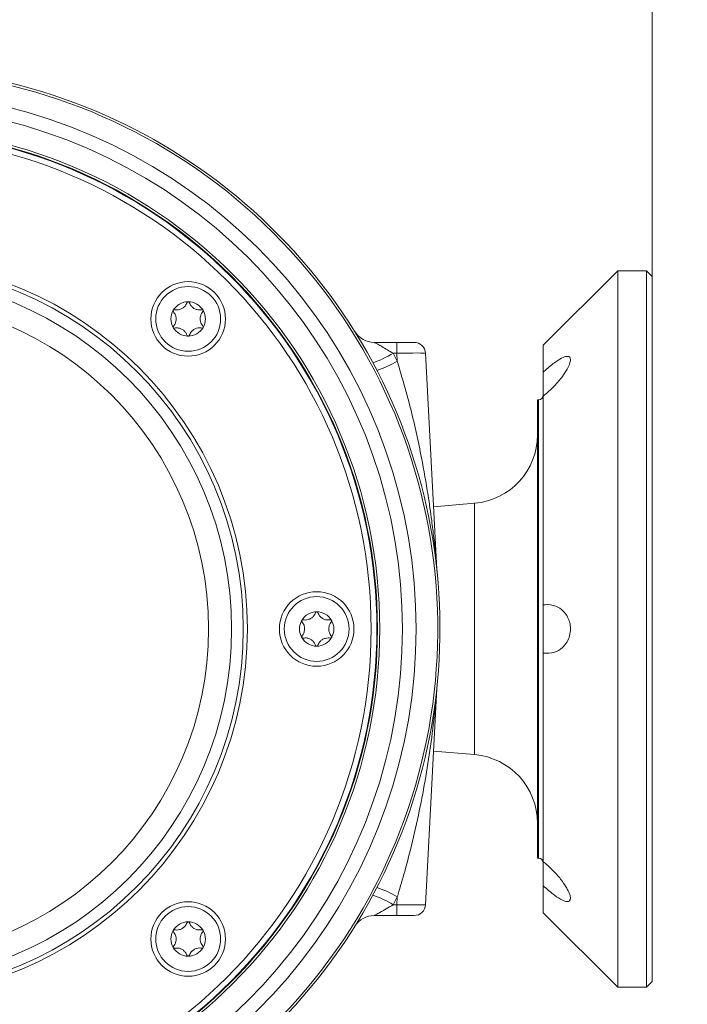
# Model space of a CAD drawing. Header units: millimetres. Extents: x 0 to 8410, y 0 to 5940.
# Tile 240 of 256: x 6299 to 6416, y 3742 to 3914. Entities that reach past the tile are written whole.
import ezdxf

# ---------------------------------------------------------------- set-up
doc = ezdxf.new("R2010")
doc.units = ezdxf.units.MM
doc.header["$LTSCALE"] = 10
doc.styles.add('SLDTEXTSTYLE0', font='TXT', dxfattribs={"width": 0.605})
doc.dimstyles.new('SLDDIMSTYLE0', dxfattribs={"dimtxt": 50, "dimasz": 50, "dimexe": 0, "dimexo": 0.0625, "dimgap": 12.5, "dimtad": 1, "dimtoh": 1, "dimdec": 1, "dimrnd": 1e-09, "dimzin": 12, "dimdsep": 46, "dimtxsty": 'SLDTEXTSTYLE0', "dimsah": 1, "dimcen": 0.09, "dimadec": 0, "dimazin": 0, "dimtfac": 1, "dimtofl": 0, "dimtmove": 0, "dimatfit": 3, "dimfxl": 0, "dimfrac": 2, "dimtolj": 1, "dimtzin": 12, "dimarcsym": 0})

# ---------------------------------------------------------------- blocks, each defined once
blk = doc.blocks.new('*D5')
at = {"color": 7, "linetype": 'Continuous', "lineweight": 0}
for p, q in [((6274.72, 3807.57), (6274.72, 4122.01)), ((6409.72, 3869.07), (6409.72, 4122.01)), ((6274.72, 4107.01), (6409.72, 4107.01))]:
    blk.add_line(p, q, dxfattribs=at)
for points in [[(6274.72, 4107.01), (6324.72, 4099.51), (6324.72, 4114.51)], [(6409.72, 4107.01), (6359.72, 4114.51), (6359.72, 4099.51)]]:
    blk.add_solid(points, dxfattribs=at)
at = {"color": 7, "linetype": 'Continuous', "lineweight": 0, "insert": (6284.94, 4171.46), "char_height": 50, "attachment_point": 1, "style": 'SLDTEXTSTYLE0'}
blk.add_mtext('135', dxfattribs=at)
blk = doc.blocks.new('*D7')
at = {"color": 7, "linetype": 'Continuous', "lineweight": 0}
for p, q in [((5133.77, 3809.88), (5133.77, 4222.01)), ((6409.72, 3869.07), (6409.72, 4222.01)), ((6409.72, 4207.01), (5133.77, 4207.01))]:
    blk.add_line(p, q, dxfattribs=at)
for points in [[(5133.77, 4207.01), (5183.77, 4199.51), (5183.77, 4214.51)], [(6409.72, 4207.01), (6359.72, 4214.51), (6359.72, 4199.51)]]:
    blk.add_solid(points, dxfattribs=at)
at = {"color": 7, "linetype": 'Continuous', "lineweight": 0, "insert": (5695.39, 4271.46), "char_height": 50, "attachment_point": 1, "style": 'SLDTEXTSTYLE0'}
blk.add_mtext('1276', dxfattribs=at)

msp = doc.modelspace()

# ---------------------------------------------------------------- linework, layer by layer
at = {"color": 7, "linetype": 'Continuous', "lineweight": 0}
for p, q in [((6403.724686, 3870.074759), (6390.724686, 3857.074759)), ((6408.724686, 3870.074759), (6403.724686, 3870.074759)), ((6403.724686, 3870.074759), (6403.724686, 3745.074759)), ((6409.724686, 3869.074759), (6408.724686, 3870.074759)), ((6408.724686, 3745.074759), (6408.724686, 3870.074759)), ((6409.724686, 3869.074759), (6409.724686, 3746.074759)), ((6361.257917, 3857.574759), (6365.21048, 3857.574759)), ((6365.21048, 3857.574759), (6368.206368, 3857.574759)), ((6390.724686, 3857.074759), (6390.724686, 3852.386531)), ((6370.203627, 3855.679431), (6372.182405, 3817.922102)), ((6390.724686, 3852.386531), (6390.724686, 3848.190981)), ((6390.724686, 3848.190981), (6390.724686, 3811.77031)), ((6389.924686, 3847.574759), (6389.724686, 3847.574759)), ((6389.724686, 3847.574759), (6389.724686, 3767.574759)), ((6378.770555, 3829.495883), (6371.608687, 3828.869301)), ((6390.724686, 3811.77031), (6390.724686, 3803.379209)), ((6390.724686, 3803.379209), (6390.724686, 3766.958538)), ((6372.182405, 3797.227417), (6370.203627, 3759.470087)), ((6371.608687, 3786.280218), (6378.770555, 3785.653635)), ((6389.724686, 3767.574759), (6389.924686, 3767.574759)), ((6390.724686, 3767.008696), (6390.724686, 3762.762987)), ((6390.724686, 3762.762987), (6390.724686, 3758.074759)), ((6365.21048, 3757.574759), (6361.257917, 3757.574759)), ((6368.206368, 3757.574759), (6365.21048, 3757.574759)), ((6390.724686, 3758.074759), (6403.724686, 3745.074759)), ((6403.724686, 3745.074759), (6408.724686, 3745.074759)), ((6408.724686, 3745.074759), (6409.724686, 3746.074759))]:
    msp.add_line(p, q, dxfattribs=at)
at = {"color": 8, "linetype": 'Continuous', "lineweight": 0}
for p, q in [((6365.21048, 3855.679431), (6365.21048, 3857.574759)), ((6365.21048, 3855.679431), (6364.556506, 3855.679431)), ((6365.282538, 3854.304477), (6365.21048, 3855.679431)), ((6389.924686, 3807.574759), (6389.924686, 3847.574759)), ((6378.770555, 3785.653635), (6378.770555, 3829.495883)), ((6389.924686, 3767.574759), (6389.924686, 3807.574759)), ((6365.21048, 3759.470087), (6365.282538, 3760.845041)), ((6364.556506, 3759.470087), (6365.21048, 3759.470087)), ((6365.21048, 3759.470087), (6365.21048, 3757.574759))]:
    msp.add_line(p, q, dxfattribs=at)
at = {"color": 7, "linetype": 'Continuous', "lineweight": 0}
for centre, radius in [((6274.724686, 3807.574759), 87.5), ((6274.724686, 3807.574759), 87), ((6274.724686, 3807.574759), 86), ((6328.818355, 3861.668428), 6.5), ((6328.818355, 3861.668428), 5.65), ((6351.224686, 3807.574759), 6.5), ((6351.224686, 3807.574759), 5.65), ((6328.818355, 3753.481091), 6.5), ((6328.818355, 3753.481091), 5.65)]:
    msp.add_circle(centre, radius, dxfattribs=at)
at = {"color": 8, "linetype": 'Continuous', "lineweight": 0}
for radius in [87.1, 64.414214, 63.707107, 61.665365, 57.649419]:
    msp.add_circle((6274.724686, 3807.574759), radius, dxfattribs=at)
for centre, radius, start, end in [((6274.724686, 3807.574759), 97.604894, 246.07760768, 122.74227267), ((6274.724686, 3807.574759), 93.835564, 283.74871553, 76.25128447), ((6353.715398, 3873.815985), 21.1297, 290.26428554, 300.86883272), ((6274.724686, 3807.365415), 102, 27.39916717, 28.27258232), ((6354.785515, 3872.473733), 20.983549, 289.33000245, 300.01654848), ((6354.785515, 3742.675786), 20.983549, 59.98345152, 70.66999755), ((6353.715398, 3741.333533), 21.1297, 59.13116728, 69.73571446), ((6274.724686, 3807.784103), 102, 331.72741768, 332.60083283)]:
    msp.add_arc(centre, radius, start, end, dxfattribs=at)
at = {"color": 7, "linetype": 'Continuous', "lineweight": 0}
for centre, radius, start, end in [((6274.724686, 3807.574759), 98, 254.56497697, 112.64822327), ((6274.724686, 3807.574759), 91.450739, 283.74871553, 76.25128447), ((6328.818355, 3861.668428), 3, 90, 150), ((6328.818355, 3861.668428), 3, 30, 90), ((6328.818355, 3861.668428), 3, 150, 210), ((6328.818355, 3861.668428), 3, 330, 30), ((6328.818355, 3861.668428), 3, 210, 270), ((6328.818355, 3861.668428), 3, 270, 330), ((6361.257917, 3861.574759), 4, 211.96571875, 270), ((6368.206368, 3855.574759), 2, 3, 90), ((6389.924686, 3848.374759), 0.8, 270, 0), ((6377.724686, 3841.45022), 12, 275, 0), ((6376.176923, 3818.131446), 4, 183, 185.940575), ((6351.224686, 3807.574759), 3, 90, 150), ((6351.224686, 3807.574759), 3, 30, 90), ((6351.224686, 3807.574759), 3, 150, 210), ((6351.224686, 3807.574759), 3, 330, 30), ((6351.224686, 3807.574759), 3, 210, 270), ((6351.224686, 3807.574759), 3, 270, 330), ((6377.724686, 3773.699299), 12, 0, 85), ((6389.924686, 3766.774759), 0.8, 0, 90), ((6368.206368, 3759.574759), 2, 270, 357), ((6361.257917, 3753.574759), 4, 90, 148.03428125), ((6328.818355, 3753.481091), 3, 90, 150), ((6328.818355, 3753.481091), 3, 30, 90), ((6328.818355, 3753.481091), 3, 150, 210), ((6328.818355, 3753.481091), 3, 330, 30), ((6328.818355, 3753.481091), 3, 210, 270), ((6328.818355, 3753.481091), 3, 270, 330)]:
    msp.add_arc(centre, radius, start, end, dxfattribs=at)
at = {"color": 8, "linetype": 'Continuous', "lineweight": 0}
for centre, major_axis, start_param, end_param in [((6365.202251, 3855.574759), (5.001379, 0.104603), 0.0006570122, 1.5687142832), ((6365.202251, 3759.574759), (5.001379, -0.104603), 4.714471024, 6.282528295)]:
    msp.add_ellipse(centre, major_axis=major_axis, ratio=0.0208851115, start_param=start_param, end_param=end_param, dxfattribs=at)
at = {"color": 7, "linetype": 'Continuous', "lineweight": 0}
for points, knots in [([(6328.629135, 3864.533202), (6328.527183, 3864.31347), (6328.349602, 3863.930738), (6327.86737, 3863.51664), (6327.357363, 3863.283481), (6326.862399, 3863.206522), (6326.561879, 3863.247133), (6326.431998, 3863.264685)], [0, 0, 0, 0, 0.26649898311, 0.46419143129, 0.66232078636, 0.85405919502, 1, 1, 1, 1]), ([(6328.818355, 3864.668428), (6328.810458, 3864.668141), (6328.781331, 3864.667083), (6328.731854, 3864.652439), (6328.678439, 3864.615994), (6328.64499, 3864.573067), (6328.633142, 3864.543278), (6328.629135, 3864.533202)], [0, 0, 0, 0, 0.0936956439, 0.3455648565, 0.6001831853, 0.8647692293, 1, 1, 1, 1]), ([(6329.007575, 3864.533202), (6328.998178, 3864.553868), (6328.979281, 3864.595423), (6328.925875, 3864.641411), (6328.8691, 3864.665273), (6328.832284, 3864.667562), (6328.818355, 3864.668428)], [0, 0, 0, 0, 0.2803575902, 0.5637459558, 0.8349540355, 1, 1, 1, 1]), ([(6331.204712, 3863.264685), (6330.963441, 3863.243112), (6330.543193, 3863.205536), (6329.943456, 3863.416114), (6329.486532, 3863.741214), (6329.172405, 3864.131385), (6329.057315, 3864.411948), (6329.007575, 3864.533202)], [0, 0, 0, 0, 0.2665011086, 0.4641933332, 0.6623224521, 0.8540609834, 1, 1, 1, 1]), ([(6326.220279, 3863.168428), (6326.216527, 3863.161339), (6326.202837, 3863.135473), (6326.190847, 3863.085162), (6326.195813, 3863.020688), (6326.216312, 3862.970408), (6326.236126, 3862.945355), (6326.242778, 3862.936946)], [0, 0, 0, 0, 0.09509838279, 0.34695906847, 0.60161410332, 0.86626989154, 1, 1, 1, 1]), ([(6326.431998, 3863.264685), (6326.409267, 3863.26688), (6326.363698, 3863.27128), (6326.297089, 3863.247847), (6326.248219, 3863.210597), (6326.227919, 3863.179958), (6326.220279, 3863.168428)], [0, 0, 0, 0, 0.2819840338, 0.5652830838, 0.8364064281, 1, 1, 1, 1]), ([(6326.242778, 3862.936946), (6326.382088, 3862.738799), (6326.624747, 3862.393655), (6326.742262, 3861.768996), (6326.689191, 3861.210733), (6326.508361, 3860.743587), (6326.322925, 3860.503625), (6326.242778, 3860.399911)], [0, 0, 0, 0, 0.2664838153, 0.4641778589, 0.6623088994, 0.8540464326, 1, 1, 1, 1]), ([(6331.393932, 3860.399911), (6331.254622, 3860.598057), (6331.011963, 3860.943201), (6330.894448, 3861.56786), (6330.947519, 3862.126123), (6331.12835, 3862.593269), (6331.313785, 3862.833231), (6331.393932, 3862.936946)], [0, 0, 0, 0, 0.2664838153, 0.4641778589, 0.6623088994, 0.8540464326, 1, 1, 1, 1]), ([(6331.416431, 3863.168428), (6331.412178, 3863.175208), (6331.396633, 3863.199982), (6331.359081, 3863.235519), (6331.300769, 3863.263471), (6331.24696, 3863.270875), (6331.215339, 3863.266242), (6331.204712, 3863.264685)], [0, 0, 0, 0, 0.0948904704, 0.3467524, 0.6014019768, 0.8660474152, 1, 1, 1, 1]), ([(6331.393932, 3862.936946), (6331.407189, 3862.955517), (6331.433776, 3862.992762), (6331.446803, 3863.062141), (6331.438994, 3863.123111), (6331.422604, 3863.15603), (6331.416431, 3863.168428)], [0, 0, 0, 0, 0.2817429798, 0.5650552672, 0.8361911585, 1, 1, 1, 1]), ([(6326.242778, 3860.399911), (6326.229521, 3860.38134), (6326.202934, 3860.344094), (6326.189907, 3860.274715), (6326.197716, 3860.213745), (6326.214106, 3860.180826), (6326.220279, 3860.168428)], [0, 0, 0, 0, 0.2817429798, 0.5650552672, 0.8361911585, 1, 1, 1, 1]), ([(6326.220279, 3860.168428), (6326.224533, 3860.161648), (6326.240077, 3860.136874), (6326.277629, 3860.101337), (6326.335941, 3860.073385), (6326.38975, 3860.065981), (6326.421371, 3860.070614), (6326.431998, 3860.072171)], [0, 0, 0, 0, 0.0948904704, 0.3467524, 0.6014019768, 0.8660474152, 1, 1, 1, 1]), ([(6326.431998, 3860.072171), (6326.673269, 3860.093744), (6327.093517, 3860.13132), (6327.693254, 3859.920742), (6328.150179, 3859.595642), (6328.464306, 3859.205471), (6328.579395, 3858.924909), (6328.629135, 3858.803654)], [0, 0, 0, 0, 0.2665011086, 0.4641933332, 0.6623224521, 0.8540609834, 1, 1, 1, 1]), ([(6329.007575, 3858.803654), (6329.109527, 3859.023386), (6329.287109, 3859.406118), (6329.769341, 3859.820216), (6330.279348, 3860.053376), (6330.774311, 3860.130334), (6331.074831, 3860.089723), (6331.204712, 3860.072171)], [0, 0, 0, 0, 0.2664989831, 0.4641914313, 0.6623207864, 0.854059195, 1, 1, 1, 1]), ([(6331.204712, 3860.072171), (6331.227443, 3860.069976), (6331.273012, 3860.065576), (6331.339621, 3860.089009), (6331.388491, 3860.126259), (6331.408792, 3860.156898), (6331.416431, 3860.168428)], [0, 0, 0, 0, 0.2819840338, 0.5652830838, 0.8364064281, 1, 1, 1, 1]), ([(6331.416431, 3860.168428), (6331.420183, 3860.175518), (6331.433873, 3860.201383), (6331.445863, 3860.251694), (6331.440897, 3860.316168), (6331.420398, 3860.366448), (6331.400584, 3860.391501), (6331.393932, 3860.399911)], [0, 0, 0, 0, 0.0950983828, 0.3469590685, 0.6016141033, 0.8662698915, 1, 1, 1, 1]), ([(6328.629135, 3858.803654), (6328.638532, 3858.782988), (6328.657429, 3858.741433), (6328.710835, 3858.695446), (6328.76761, 3858.671583), (6328.804427, 3858.669294), (6328.818355, 3858.668428)], [0, 0, 0, 0, 0.2803575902, 0.5637459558, 0.8349540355, 1, 1, 1, 1]), ([(6328.818355, 3858.668428), (6328.826252, 3858.668715), (6328.855379, 3858.669773), (6328.904856, 3858.684417), (6328.958271, 3858.720862), (6328.991721, 3858.763789), (6329.003568, 3858.793578), (6329.007575, 3858.803654)], [0, 0, 0, 0, 0.0936956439, 0.3455648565, 0.6001831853, 0.8647692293, 1, 1, 1, 1]), ([(6390.724686, 3848.190981), (6391.392727, 3848.760442), (6392.564771, 3849.759533), (6393.986613, 3851.460402), (6394.871567, 3852.801847), (6395.368013, 3853.849061), (6395.525741, 3854.597392), (6395.377857, 3855.026894), (6394.962864, 3855.182982), (6394.159353, 3854.974167), (6392.811236, 3854.174568), (6391.571706, 3853.171659), (6390.832244, 3852.48623), (6390.724686, 3852.386531)], [0, 0, 0, 0, 0.1570503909, 0.2755370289, 0.3630318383, 0.4323275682, 0.5020387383, 0.5625782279, 0.6227223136, 0.7085342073, 0.8244823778, 0.9744703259, 1, 1, 1, 1]), ([(6351.035466, 3810.439533), (6350.933514, 3810.219802), (6350.755933, 3809.83707), (6350.273701, 3809.422971), (6349.763694, 3809.189812), (6349.268731, 3809.112854), (6348.96821, 3809.153464), (6348.838329, 3809.171016)], [0, 0, 0, 0, 0.2664989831, 0.4641914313, 0.6623207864, 0.854059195, 1, 1, 1, 1]), ([(6351.224686, 3810.574759), (6351.216789, 3810.574472), (6351.187662, 3810.573415), (6351.138185, 3810.55877), (6351.08477, 3810.522325), (6351.051321, 3810.479398), (6351.039473, 3810.449609), (6351.035466, 3810.439533)], [0, 0, 0, 0, 0.0936956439, 0.3455648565, 0.6001831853, 0.8647692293, 1, 1, 1, 1]), ([(6351.413907, 3810.439533), (6351.404509, 3810.460199), (6351.385612, 3810.501754), (6351.332207, 3810.547742), (6351.275431, 3810.571604), (6351.238615, 3810.573893), (6351.224686, 3810.574759)], [0, 0, 0, 0, 0.2803575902, 0.5637459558, 0.8349540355, 1, 1, 1, 1]), ([(6353.611043, 3809.171016), (6353.369772, 3809.149443), (6352.949524, 3809.111867), (6352.349787, 3809.322446), (6351.892863, 3809.647546), (6351.578736, 3810.037717), (6351.463646, 3810.318279), (6351.413907, 3810.439533)], [0, 0, 0, 0, 0.2665011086, 0.4641933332, 0.6623224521, 0.8540609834, 1, 1, 1, 1]), ([(6390.724686, 3803.379209), (6391.392727, 3803.359153), (6392.564771, 3803.323967), (6393.986613, 3804.146655), (6394.871567, 3805.194726), (6395.368013, 3806.360367), (6395.525741, 3807.560204), (6395.377857, 3808.697426), (6394.962864, 3809.786419), (6394.159353, 3810.858046), (6392.811236, 3811.708151), (6391.571706, 3811.885193), (6390.832244, 3811.784898), (6390.724686, 3811.77031)], [0, 0, 0, 0, 0.1570503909, 0.2755370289, 0.3630318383, 0.4323275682, 0.5020387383, 0.5625782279, 0.6227223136, 0.7085342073, 0.8244823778, 0.9744703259, 1, 1, 1, 1]), ([(6348.62661, 3809.074759), (6348.622858, 3809.06767), (6348.609169, 3809.041804), (6348.597178, 3808.991493), (6348.602144, 3808.927019), (6348.622643, 3808.87674), (6348.642458, 3808.851687), (6348.649109, 3808.843277)], [0, 0, 0, 0, 0.0950983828, 0.3469590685, 0.6016141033, 0.8662698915, 1, 1, 1, 1]), ([(6348.838329, 3809.171016), (6348.815598, 3809.173211), (6348.770029, 3809.177612), (6348.70342, 3809.154178), (6348.65455, 3809.116928), (6348.63425, 3809.086289), (6348.62661, 3809.074759)], [0, 0, 0, 0, 0.2819840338, 0.5652830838, 0.8364064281, 1, 1, 1, 1]), ([(6348.649109, 3808.843277), (6348.788419, 3808.64513), (6349.031079, 3808.299987), (6349.148593, 3807.675327), (6349.095522, 3807.117064), (6348.914692, 3806.649918), (6348.729256, 3806.409956), (6348.649109, 3806.306242)], [0, 0, 0, 0, 0.2664838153, 0.4641778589, 0.6623088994, 0.8540464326, 1, 1, 1, 1]), ([(6353.800264, 3806.306242), (6353.660953, 3806.504388), (6353.418294, 3806.849532), (6353.300779, 3807.474191), (6353.35385, 3808.032454), (6353.534681, 3808.4996), (6353.720116, 3808.739563), (6353.800264, 3808.843277)], [0, 0, 0, 0, 0.2664838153, 0.4641778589, 0.6623088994, 0.8540464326, 1, 1, 1, 1]), ([(6353.822763, 3809.074759), (6353.818509, 3809.081539), (6353.802965, 3809.106313), (6353.765412, 3809.141851), (6353.7071, 3809.169802), (6353.653291, 3809.177206), (6353.62167, 3809.172573), (6353.611043, 3809.171016)], [0, 0, 0, 0, 0.0948904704, 0.3467524, 0.6014019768, 0.8660474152, 1, 1, 1, 1]), ([(6353.800264, 3808.843277), (6353.81352, 3808.861848), (6353.840107, 3808.899093), (6353.853135, 3808.968472), (6353.845325, 3809.029442), (6353.828935, 3809.062361), (6353.822763, 3809.074759)], [0, 0, 0, 0, 0.2817429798, 0.5650552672, 0.8361911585, 1, 1, 1, 1]), ([(6348.649109, 3806.306242), (6348.635852, 3806.287671), (6348.609266, 3806.250425), (6348.596238, 3806.181047), (6348.604047, 3806.120077), (6348.620437, 3806.087157), (6348.62661, 3806.074759)], [0, 0, 0, 0, 0.2817429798, 0.5650552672, 0.8361911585, 1, 1, 1, 1]), ([(6348.62661, 3806.074759), (6348.630864, 3806.06798), (6348.646408, 3806.043205), (6348.683961, 3806.007668), (6348.742273, 3805.979717), (6348.796081, 3805.972312), (6348.827703, 3805.976946), (6348.838329, 3805.978503)], [0, 0, 0, 0, 0.0948904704, 0.3467524, 0.6014019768, 0.8660474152, 1, 1, 1, 1]), ([(6348.838329, 3805.978503), (6349.079601, 3806.000076), (6349.499849, 3806.037652), (6350.099585, 3805.827073), (6350.55651, 3805.501973), (6350.870637, 3805.111802), (6350.985726, 3804.83124), (6351.035466, 3804.709985)], [0, 0, 0, 0, 0.2665011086, 0.4641933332, 0.6623224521, 0.8540609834, 1, 1, 1, 1]), ([(6351.413907, 3804.709985), (6351.515859, 3804.929717), (6351.69344, 3805.312449), (6352.175672, 3805.726547), (6352.685679, 3805.959707), (6353.180642, 3806.036665), (6353.481162, 3805.996054), (6353.611043, 3805.978503)], [0, 0, 0, 0, 0.26649898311, 0.46419143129, 0.66232078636, 0.85405919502, 1, 1, 1, 1]), ([(6353.611043, 3805.978503), (6353.633775, 3805.976308), (6353.679343, 3805.971907), (6353.745953, 3805.995341), (6353.794822, 3806.03259), (6353.815123, 3806.063229), (6353.822763, 3806.074759)], [0, 0, 0, 0, 0.2819840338, 0.5652830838, 0.8364064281, 1, 1, 1, 1]), ([(6353.822763, 3806.074759), (6353.826515, 3806.081849), (6353.840204, 3806.107714), (6353.852194, 3806.158025), (6353.847228, 3806.222499), (6353.826729, 3806.272779), (6353.806915, 3806.297832), (6353.800264, 3806.306242)], [0, 0, 0, 0, 0.09509838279, 0.34695906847, 0.60161410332, 0.86626989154, 1, 1, 1, 1]), ([(6351.035466, 3804.709985), (6351.044864, 3804.689319), (6351.063761, 3804.647764), (6351.117166, 3804.601777), (6351.173942, 3804.577914), (6351.210758, 3804.575625), (6351.224686, 3804.574759)], [0, 0, 0, 0, 0.2803575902, 0.5637459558, 0.8349540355, 1, 1, 1, 1]), ([(6351.224686, 3804.574759), (6351.232584, 3804.575046), (6351.26171, 3804.576104), (6351.311188, 3804.590749), (6351.364602, 3804.627193), (6351.398052, 3804.670121), (6351.409899, 3804.69991), (6351.413907, 3804.709985)], [0, 0, 0, 0, 0.0936956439, 0.3455648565, 0.6001831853, 0.8647692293, 1, 1, 1, 1]), ([(6372.19922, 3797.42), (6372.197566, 3797.407691), (6372.194761, 3797.386822), (6372.192161, 3797.364605), (6372.191282, 3797.357011), (6372.19094, 3797.354052)], [0, 0, 0, 0, 0.4673791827, 0.7924421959, 1, 1, 1, 1]), ([(6390.724686, 3762.762987), (6391.392727, 3762.173471), (6392.564771, 3761.139194), (6393.986613, 3760.261012), (6394.871567, 3759.967638), (6395.368013, 3760.086066), (6395.525741, 3760.537571), (6395.377857, 3761.245291), (6394.962864, 3762.178196), (6394.159353, 3763.458639), (6392.811236, 3765.108343), (6391.571706, 3766.288293), (6390.832244, 3766.873428), (6390.724686, 3766.958538)], [0, 0, 0, 0, 0.1570503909, 0.2755370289, 0.3630318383, 0.4323275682, 0.5020387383, 0.5625782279, 0.6227223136, 0.7085342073, 0.8244823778, 0.9744703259, 1, 1, 1, 1]), ([(6328.629135, 3756.345865), (6328.527183, 3756.126133), (6328.349602, 3755.743401), (6327.86737, 3755.329303), (6327.357363, 3755.096143), (6326.862399, 3755.019185), (6326.561879, 3755.059796), (6326.431998, 3755.077347)], [0, 0, 0, 0, 0.2664989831, 0.4641914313, 0.6623207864, 0.854059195, 1, 1, 1, 1]), ([(6328.818355, 3756.481091), (6328.810458, 3756.480804), (6328.781331, 3756.479746), (6328.731854, 3756.465101), (6328.678439, 3756.428656), (6328.64499, 3756.385729), (6328.633142, 3756.35594), (6328.629135, 3756.345865)], [0, 0, 0, 0, 0.0936956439, 0.3455648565, 0.6001831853, 0.8647692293, 1, 1, 1, 1]), ([(6329.007575, 3756.345865), (6328.998178, 3756.366531), (6328.979281, 3756.408086), (6328.925875, 3756.454073), (6328.8691, 3756.477936), (6328.832284, 3756.480225), (6328.818355, 3756.481091)], [0, 0, 0, 0, 0.2803575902, 0.5637459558, 0.8349540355, 1, 1, 1, 1]), ([(6331.204712, 3755.077347), (6330.963441, 3755.055774), (6330.543193, 3755.018198), (6329.943456, 3755.228777), (6329.486532, 3755.553877), (6329.172405, 3755.944048), (6329.057315, 3756.22461), (6329.007575, 3756.345865)], [0, 0, 0, 0, 0.2665011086, 0.4641933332, 0.6623224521, 0.8540609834, 1, 1, 1, 1]), ([(6326.220279, 3754.981091), (6326.216527, 3754.974001), (6326.202837, 3754.948136), (6326.190847, 3754.897825), (6326.195813, 3754.83335), (6326.216312, 3754.783071), (6326.236126, 3754.758018), (6326.242778, 3754.749608)], [0, 0, 0, 0, 0.0950983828, 0.3469590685, 0.6016141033, 0.8662698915, 1, 1, 1, 1]), ([(6326.431998, 3755.077347), (6326.409267, 3755.079542), (6326.363698, 3755.083943), (6326.297089, 3755.060509), (6326.248219, 3755.02326), (6326.227919, 3754.992621), (6326.220279, 3754.981091)], [0, 0, 0, 0, 0.2819840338, 0.5652830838, 0.8364064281, 1, 1, 1, 1]), ([(6326.242778, 3754.749608), (6326.382088, 3754.551462), (6326.624747, 3754.206318), (6326.742262, 3753.581659), (6326.689191, 3753.023396), (6326.508361, 3752.55625), (6326.322925, 3752.316287), (6326.242778, 3752.212573)], [0, 0, 0, 0, 0.2664838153, 0.4641778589, 0.6623088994, 0.8540464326, 1, 1, 1, 1]), ([(6331.393932, 3752.212573), (6331.254622, 3752.41072), (6331.011963, 3752.755863), (6330.894448, 3753.380522), (6330.947519, 3753.938785), (6331.12835, 3754.405932), (6331.313785, 3754.645894), (6331.393932, 3754.749608)], [0, 0, 0, 0, 0.2664838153, 0.4641778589, 0.6623088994, 0.8540464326, 1, 1, 1, 1]), ([(6331.416431, 3754.981091), (6331.412178, 3754.98787), (6331.396633, 3755.012644), (6331.359081, 3755.048182), (6331.300769, 3755.076133), (6331.24696, 3755.083538), (6331.215339, 3755.078904), (6331.204712, 3755.077347)], [0, 0, 0, 0, 0.0948904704, 0.3467524, 0.6014019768, 0.8660474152, 1, 1, 1, 1]), ([(6331.393932, 3754.749608), (6331.407189, 3754.768179), (6331.433776, 3754.805424), (6331.446803, 3754.874803), (6331.438994, 3754.935773), (6331.422604, 3754.968692), (6331.416431, 3754.981091)], [0, 0, 0, 0, 0.2817429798, 0.5650552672, 0.8361911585, 1, 1, 1, 1]), ([(6326.242778, 3752.212573), (6326.229521, 3752.194002), (6326.202934, 3752.156757), (6326.189907, 3752.087378), (6326.197716, 3752.026408), (6326.214106, 3751.993489), (6326.220279, 3751.981091)], [0, 0, 0, 0, 0.2817429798, 0.5650552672, 0.8361911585, 1, 1, 1, 1]), ([(6326.220279, 3751.981091), (6326.224533, 3751.974311), (6326.240077, 3751.949537), (6326.277629, 3751.913999), (6326.335941, 3751.886048), (6326.38975, 3751.878643), (6326.421371, 3751.883277), (6326.431998, 3751.884834)], [0, 0, 0, 0, 0.0948904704, 0.3467524, 0.6014019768, 0.8660474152, 1, 1, 1, 1]), ([(6326.431998, 3751.884834), (6326.673269, 3751.906407), (6327.093517, 3751.943983), (6327.693254, 3751.733404), (6328.150179, 3751.408304), (6328.464306, 3751.018133), (6328.579395, 3750.737571), (6328.629135, 3750.616316)], [0, 0, 0, 0, 0.2665011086, 0.4641933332, 0.6623224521, 0.8540609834, 1, 1, 1, 1]), ([(6329.007575, 3750.616316), (6329.109527, 3750.836048), (6329.287109, 3751.21878), (6329.769341, 3751.632878), (6330.279348, 3751.866038), (6330.774311, 3751.942996), (6331.074831, 3751.902385), (6331.204712, 3751.884834)], [0, 0, 0, 0, 0.26649898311, 0.46419143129, 0.66232078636, 0.85405919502, 1, 1, 1, 1]), ([(6331.204712, 3751.884834), (6331.227443, 3751.882639), (6331.273012, 3751.878238), (6331.339621, 3751.901672), (6331.388491, 3751.938921), (6331.408792, 3751.96956), (6331.416431, 3751.981091)], [0, 0, 0, 0, 0.2819840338, 0.5652830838, 0.8364064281, 1, 1, 1, 1]), ([(6331.416431, 3751.981091), (6331.420183, 3751.98818), (6331.433873, 3752.014045), (6331.445863, 3752.064356), (6331.440897, 3752.128831), (6331.420398, 3752.17911), (6331.400584, 3752.204163), (6331.393932, 3752.212573)], [0, 0, 0, 0, 0.09509838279, 0.34695906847, 0.60161410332, 0.86626989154, 1, 1, 1, 1]), ([(6328.629135, 3750.616316), (6328.638532, 3750.595651), (6328.657429, 3750.554095), (6328.710835, 3750.508108), (6328.76761, 3750.484245), (6328.804427, 3750.481956), (6328.818355, 3750.481091)], [0, 0, 0, 0, 0.2803575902, 0.5637459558, 0.8349540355, 1, 1, 1, 1]), ([(6328.818355, 3750.481091), (6328.826252, 3750.481377), (6328.855379, 3750.482435), (6328.904856, 3750.49708), (6328.958271, 3750.533525), (6328.991721, 3750.576452), (6329.003568, 3750.606241), (6329.007575, 3750.616316)], [0, 0, 0, 0, 0.0936956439, 0.3455648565, 0.6001831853, 0.8647692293, 1, 1, 1, 1])]:
    msp.add_open_spline(points, degree=3, knots=knots, dxfattribs=at)
at = {"color": 8, "linetype": 'Continuous', "lineweight": 0}
for points, knots in [([(6361.257917, 3857.574759), (6361.26889, 3857.568903), (6361.288971, 3857.558188), (6361.482656, 3857.454398), (6361.910025, 3857.22315), (6362.65411, 3856.809355), (6363.565719, 3856.284829), (6364.228056, 3855.880123), (6364.556506, 3855.679431)], [0, 0, 0, 0, 0.0741029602, 0.1356027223, 0.2953649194, 0.495720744, 0.749930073, 1, 1, 1, 1]), ([(6365.282538, 3854.304477), (6366.093456, 3851.515547), (6367.715859, 3845.935736), (6369.423279, 3838.106267), (6370.565273, 3831.611897), (6371.228316, 3826.96164), (6371.609527, 3823.820697), (6371.834221, 3821.724306), (6371.970156, 3820.335527), (6372.054225, 3819.419386), (6372.110621, 3818.776956), (6372.146219, 3818.357412), (6372.166894, 3818.108715), (6372.175835, 3818.000582), (6372.180278, 3817.946879), (6372.182256, 3817.923341), (6372.182363, 3817.922452), (6372.182405, 3817.922102)], [0, 0, 0, 0, 0.2327312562, 0.4656253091, 0.6426655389, 0.7632814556, 0.8442575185, 0.8981483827, 0.9338661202, 0.9575099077, 0.9731692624, 0.9869670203, 0.9927095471, 0.9952200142, 0.9976650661, 0.9990807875, 1, 1, 1, 1]), ([(6372.182405, 3797.227417), (6372.182298, 3797.226345), (6372.182091, 3797.22427), (6372.17894, 3797.186561), (6372.167712, 3797.050522), (6372.117976, 3796.452659), (6371.891932, 3793.87546), (6371.184635, 3787.361772), (6369.89142, 3779.305297), (6368.155128, 3771.278323), (6366.788199, 3765.936105), (6365.781734, 3762.468969), (6365.329238, 3760.996961), (6365.282538, 3760.845041)], [0, 0, 0, 0, 0.0013435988, 0.0026013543, 0.0065213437, 0.0153462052, 0.0545093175, 0.2169712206, 0.5453062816, 0.7106318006, 0.8763935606, 0.9872431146, 1, 1, 1, 1]), ([(6364.556506, 3759.470087), (6364.14883, 3759.22183), (6363.357629, 3758.740023), (6362.337263, 3758.161638), (6361.673899, 3757.79822), (6361.374451, 3757.637068), (6361.270495, 3757.581476), (6361.261264, 3757.576546), (6361.257917, 3757.574759)], [0, 0, 0, 0, 0.31001856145, 0.6016713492, 0.79765282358, 0.88777414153, 0.95931483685, 1, 1, 1, 1])]:
    msp.add_open_spline(points, degree=3, knots=knots, dxfattribs=at)

# ---------------------------------------------------------------- dimensions: what is measured, and where the dimension line sits
at = {"color": 7, "linetype": 'Continuous', "lineweight": 0}
for base, p1, p2, picture, middle in [((5133.773073, 4207.006598), (6409.724686, 3869.074759), (5133.773073, 3809.87871), '*D7', (5771.74888, 4207.006598)), ((6409.724686, 4107.006598), (6274.724686, 3807.574759), (6409.724686, 3869.074759), '*D5', (6342.224686, 4107.006598))]:
    dim = msp.add_linear_dim(base=base, p1=p1, p2=p2, dimstyle='SLDDIMSTYLE0', dxfattribs=at)
    dim.commit()
    dim.dimension.update_dxf_attribs({"geometry": picture, "text_midpoint": middle, "dimtype": 160})

doc.saveas('drawing.dxf')
